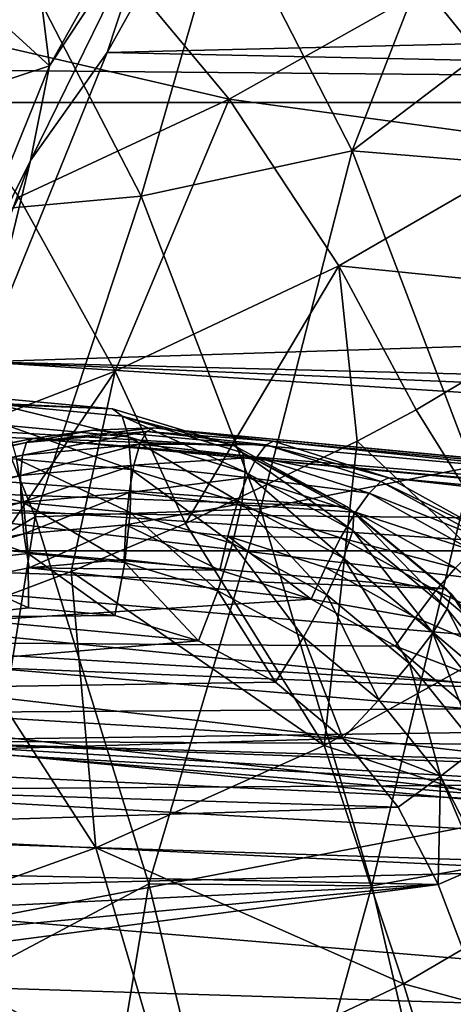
# Model space of a CAD drawing. Header units: metres. Extents: x -160 to 52, y -25 to 25.
# Tile 106 of 168: x -15.53 to -13.88, y 17.05 to 20.78. Entities that reach past the tile are written whole.
import ezdxf

# ---------------------------------------------------------------- set-up
doc = ezdxf.new("R2010")
doc.units = ezdxf.units.M
doc.layers.add('solid_509089_SW0001', color=7, linetype='CONTINUOUS')

msp = doc.modelspace()

# ---------------------------------------------------------------- linework, layer by layer
at = {"layer": 'solid_509089_SW0001'}
for points in [[(-159.199997, 21.893999, -10.99558), (-2.2, 21.893999, -10.99558), (-2.2, 20.469452, -13.46297)], [(-159.199997, 20.469452, -13.46297), (-159.199997, 21.893999, -10.99558), (-2.2, 20.469452, -13.46297)], [(-15.263475, 21.11985, 12.459371), (-15.88654, 21.712366, 11.367089), (-15.999532, 20.775837, 13.072175)], [(-15.195175, 20.659863, 219.705536), (-14.693637, 21.554764, 222.112564), (7.007269, 21.192522, 216.46196)], [(-15.010725, 21.217762, 221.165253), (-14.693637, 21.554764, 222.112564), (-15.195175, 20.659863, 219.705536)], [(-15.508746, 21.36702, 221.853348), (-14.913188, 21.502258, 222.174179), (-15.413467, 20.60955, 219.773056)], [(-15.413467, 20.60955, 219.773056), (-14.913188, 21.502258, 222.174179), (-15.010725, 21.217762, 221.165253)], [(-15.508746, 21.36702, 221.853348), (-15.413467, 20.60955, 219.773056), (-15.762033, 20.9261, 220.635391)], [(-13.899873, 21.223948, 235.998367), (-13.647101, 20.756239, 237.211487), (-13.498407, 21.294527, 235.701797)], [(-15.066229, 20.1141, 238.284988), (-14.745115, 21.22537, 235.942856), (-15.544227, 21.040144, 235.990936)], [(-15.066229, 20.1141, 238.284988), (-14.263854, 20.286957, 238.252563), (-14.745115, 21.22537, 235.942856)], [(-14.745115, 21.22537, 235.942856), (-14.263854, 20.286957, 238.252563), (-13.899873, 21.223948, 235.998367)], [(-14.263854, 20.286957, 238.252563), (-13.647101, 20.756239, 237.211487), (-13.899873, 21.223948, 235.998367)], [(-15.010725, 21.217762, 221.165253), (-15.195175, 20.659863, 219.705536), (-15.485977, 20.250257, 218.884384)], [(-15.413467, 20.60955, 219.773056), (-15.010725, 21.217762, 221.165253), (-15.485977, 20.250257, 218.884384)], [(-15.195175, 20.659863, 219.705536), (7.007269, 21.192522, 216.46196), (6.589722, 20.193827, 214.133759)], [(-13.984584, 20.902512, 12.800015), (-13.509485, 20.315046, 13.721351), (-13.139714, 21.20153, 12.277828)], [(-14.731693, 20.482487, 13.511934), (-15.263475, 21.11985, 12.459371), (-15.999532, 20.775837, 13.072175)], [(-14.731693, 20.482487, 13.511934), (-13.984584, 20.902512, 12.800015), (-15.263475, 21.11985, 12.459371)], [(-15.066229, 20.1141, 238.284988), (-15.544227, 21.040144, 235.990936), (-15.931519, 20.035894, 237.775436)], [(-15.762033, 20.9261, 220.635391), (-15.413467, 20.60955, 219.773056), (-16.009548, 20.412819, 219.444885)], [(-14.731693, 20.482487, 13.511934), (-13.509485, 20.315046, 13.721351), (-13.984584, 20.902512, 12.800015)], [(-14.731693, 20.482487, 13.511934), (-15.999532, 20.775837, 13.072175), (-15.529868, 20.111164, 14.130568)], [(-14.263854, 20.286957, 238.252563), (-13.400397, 20.216251, 238.395493), (-13.647101, 20.756239, 237.211487)], [(-15.672131, 19.485571, 217.416489), (-15.195175, 20.659863, 219.705536), (6.589722, 20.193827, 214.133759)], [(-15.485977, 20.250257, 218.884384), (-15.195175, 20.659863, 219.705536), (-15.672131, 19.485571, 217.416489)], [(-16.009548, 20.412819, 219.444885), (-15.413467, 20.60955, 219.773056), (-15.889227, 19.438143, 217.489624)], [(-15.889227, 19.438143, 217.489624), (-15.413467, 20.60955, 219.773056), (-15.485977, 20.250257, 218.884384)], [(-14.731693, 20.482487, 13.511934), (-15.529868, 20.111164, 14.130568), (-15.164483, 19.449841, 15.082233)], [(-14.315255, 19.850391, 14.452682), (-14.731693, 20.482487, 13.511934), (-15.164483, 19.449841, 15.082233)], [(-14.315255, 19.850391, 14.452682), (-13.509485, 20.315046, 13.721351), (-14.731693, 20.482487, 13.511934)], [(-159.199997, 20.469452, -13.46297), (-2.2, 20.469452, -13.46297), (-2.2, 18.768089, -15.748297)], [(-159.199997, 18.768089, -15.748297), (-159.199997, 20.469452, -13.46297), (-2.2, 18.768089, -15.748297)], [(-13.280272, 19.746445, 14.543538), (-13.509485, 20.315046, 13.721351), (-14.315255, 19.850391, 14.452682)], [(-14.612762, 18.928045, 240.461304), (-14.263854, 20.286957, 238.252563), (-15.066229, 20.1141, 238.284988)], [(-14.612762, 18.928045, 240.461304), (-13.80738, 19.087273, 240.443314), (-14.263854, 20.286957, 238.252563)], [(-14.263854, 20.286957, 238.252563), (-13.80738, 19.087273, 240.443314), (-13.400397, 20.216251, 238.395493)], [(-15.485977, 20.250257, 218.884384), (-15.672131, 19.485571, 217.416489), (-15.936132, 19.027863, 216.723969)], [(-15.889227, 19.438143, 217.489624), (-15.485977, 20.250257, 218.884384), (-15.936132, 19.027863, 216.723969)], [(-15.672131, 19.485571, 217.416489), (6.589722, 20.193827, 214.133759), (6.203977, 18.932524, 211.931091)], [(-15.164483, 19.449841, 15.082233), (-15.529868, 20.111164, 14.130568), (-16.046204, 19.110209, 15.628375)], [(-15.066229, 20.1141, 238.284988), (-15.931519, 20.035894, 237.775436), (-15.468712, 18.89809, 239.996567)], [(-14.612762, 18.928045, 240.461304), (-15.066229, 20.1141, 238.284988), (-15.468712, 18.89809, 239.996567)], [(-15.468712, 18.89809, 239.996567), (-15.931519, 20.035894, 237.775436), (-16.174116, 18.490345, 239.903397)], [(-14.315255, 19.850391, 14.452682), (-15.164483, 19.449841, 15.082233), (-14.89688, 18.872931, 15.846542)], [(-14.315255, 19.850391, 14.452682), (-14.89688, 18.872931, 15.846542), (-14.24512, 19.184832, 15.377578)], [(-14.021303, 19.303669, 15.200612), (-14.315255, 19.850391, 14.452682), (-14.24512, 19.184832, 15.377578)], [(-13.280272, 19.746445, 14.543538), (-14.315255, 19.850391, 14.452682), (-14.021303, 19.303669, 15.200612)], [(-13.52159, 18.501514, 16.191265), (-13.280272, 19.746445, 14.543538), (-14.021303, 19.303669, 15.200612)], [(-21.022888, 19.582998, 68.325623), (-15.65589, 19.35224, 98.851273), (-15.174582, 19.307373, 98.755211)], [(-20.571651, 19.517105, 68.19101), (-21.022888, 19.582998, 68.325623), (-15.174582, 19.307373, 98.755211)], [(-20.571651, 19.517105, 68.19101), (-15.174582, 19.307373, 98.755211), (-14.710948, 19.166969, 98.66243)], [(-20.14094, 19.365835, 68.056114), (-20.571651, 19.517105, 68.19101), (-14.710948, 19.166969, 98.66243)], [(-16.118052, 18.047771, 215.276382), (-15.672131, 19.485571, 217.416489), (2.869357, 18.307501, 211.683838)], [(-15.672131, 19.485571, 217.416489), (6.203977, 18.932524, 211.931091), (4.489286, 18.632376, 211.823425)], [(-15.672131, 19.485571, 217.416489), (4.489286, 18.632376, 211.823425), (2.869357, 18.307501, 211.683838)], [(-15.164483, 19.449841, 15.082233), (-16.046204, 19.110209, 15.628375), (-15.802795, 18.513428, 16.405319)], [(-15.164483, 19.449841, 15.082233), (-15.802795, 18.513428, 16.405319), (-15.331445, 18.690527, 16.126396)], [(-14.89688, 18.872931, 15.846542), (-15.164483, 19.449841, 15.082233), (-15.331445, 18.690527, 16.126396)], [(-20.14094, 19.365835, 68.056114), (-14.710948, 19.166969, 98.66243), (-14.28287, 18.936117, 98.576508)], [(-19.747461, 19.132578, 67.929543), (-20.14094, 19.365835, 68.056114), (-14.28287, 18.936117, 98.576508)], [(-15.613707, 19.324739, 99.04834), (-15.174582, 19.307373, 98.755211), (-15.65589, 19.35224, 98.851273)], [(-15.137742, 19.280193, 98.949165), (-15.174582, 19.307373, 98.755211), (-15.613707, 19.324739, 99.04834)], [(-15.613707, 19.324739, 99.04834), (-15.57381, 19.244715, 99.236977), (-15.113244, 19.201611, 99.141006)], [(-15.137742, 19.280193, 98.949165), (-15.613707, 19.324739, 99.04834), (-15.113244, 19.201611, 99.141006)], [(-15.137742, 19.280193, 98.949165), (-14.710948, 19.166969, 98.66243), (-15.174582, 19.307373, 98.755211)], [(-14.680118, 19.141094, 98.853813), (-14.710948, 19.166969, 98.66243), (-15.137742, 19.280193, 98.949165)], [(-15.137742, 19.280193, 98.949165), (-15.113244, 19.201611, 99.141006), (-14.670427, 19.067011, 99.048744)], [(-14.680118, 19.141094, 98.853813), (-15.137742, 19.280193, 98.949165), (-14.670427, 19.067011, 99.048744)], [(-13.52159, 18.501514, 16.191265), (-14.021303, 19.303669, 15.200612), (-14.24512, 19.184832, 15.377578)], [(-15.57381, 19.244715, 99.236977), (-15.539141, 19.117533, 99.398842), (-15.103048, 19.076721, 99.307976)], [(-15.113244, 19.201611, 99.141006), (-15.57381, 19.244715, 99.236977), (-15.103048, 19.076721, 99.307976)], [(-15.045129, 19.221794, 101.100067), (-15.516696, 19.132107, 101.067848), (-15.500507, 19.1803, 101.189468)], [(-15.070937, 19.173536, 100.978798), (-15.516696, 19.132107, 101.067848), (-15.045129, 19.221794, 101.100067)], [(-15.500507, 19.1803, 101.189468), (-15.248936, 19.226938, 101.271378), (-15.019116, 19.235777, 101.224098)], [(-15.045129, 19.221794, 101.100067), (-15.500507, 19.1803, 101.189468), (-15.019116, 19.235777, 101.224098)], [(-15.500507, 19.1803, 101.189468), (-15.476539, 19.195368, 101.318207), (-15.248936, 19.226938, 101.271378)], [(-15.248936, 19.226938, 101.271378), (-15.476539, 19.195368, 101.318207), (-8.216085, 18.59119, 136.259796)], [(-15.019116, 19.235777, 101.224098), (-15.248936, 19.226938, 101.271378), (-8.216085, 18.59119, 136.259796)], [(-15.070937, 19.173536, 100.978798), (-15.045129, 19.221794, 101.100067), (-14.591643, 19.171385, 101.005577)], [(-15.045129, 19.221794, 101.100067), (-15.019116, 19.235777, 101.224098), (-14.563003, 19.185108, 101.130257)], [(-14.591643, 19.171385, 101.005577), (-15.045129, 19.221794, 101.100067), (-14.563003, 19.185108, 101.130257)], [(-15.019116, 19.235777, 101.224098), (-8.216085, 18.59119, 136.259796), (-7.86437, 18.553591, 136.191589)], [(-14.563003, 19.185108, 101.130257), (-15.019116, 19.235777, 101.224098), (-7.86437, 18.553591, 136.191589)], [(-17.267916, 18.777668, 101.43438), (-17.252674, 18.825331, 101.556992), (-15.500507, 19.1803, 101.189468)], [(-15.500507, 19.1803, 101.189468), (-15.516696, 19.132107, 101.067848), (-17.267916, 18.777668, 101.43438)], [(-17.252674, 18.825331, 101.556992), (-16.529287, 18.987347, 101.537384), (-15.476539, 19.195368, 101.318207)], [(-15.500507, 19.1803, 101.189468), (-17.252674, 18.825331, 101.556992), (-15.476539, 19.195368, 101.318207)], [(-16.529287, 18.987347, 101.537384), (-5.123471, 18.236769, 153.869064), (-15.476539, 19.195368, 101.318207)], [(-15.070937, 19.173536, 100.978798), (-15.523984, 19.054153, 100.961807), (-15.516696, 19.132107, 101.067848)], [(-15.093584, 19.09429, 100.874352), (-15.523984, 19.054153, 100.961807), (-15.070937, 19.173536, 100.978798)], [(-15.476539, 19.195368, 101.318207), (-10.082017, 18.704695, 128.538513), (-8.216085, 18.59119, 136.259796)], [(-15.476539, 19.195368, 101.318207), (-8.545626, 18.561392, 136.355652), (-10.082017, 18.704695, 128.538513)], [(-5.123471, 18.236769, 153.869064), (-8.545626, 18.561392, 136.355652), (-15.476539, 19.195368, 101.318207)], [(-15.113244, 19.201611, 99.141006), (-15.103048, 19.076721, 99.307976), (-14.683764, 18.949274, 99.220612)], [(-14.670427, 19.067011, 99.048744), (-15.113244, 19.201611, 99.141006), (-14.683764, 18.949274, 99.220612)], [(-15.093584, 19.09429, 100.874352), (-15.070937, 19.173536, 100.978798), (-14.626584, 19.124142, 100.886208)], [(-14.626584, 19.124142, 100.886208), (-15.070937, 19.173536, 100.978798), (-14.591643, 19.171385, 101.005577)], [(-14.371389, 18.030533, 16.845249), (-14.24512, 19.184832, 15.377578), (-14.89688, 18.872931, 15.846542)], [(-14.626584, 19.124142, 100.886208), (-14.591643, 19.171385, 101.005577), (-14.156257, 19.032291, 100.914864)], [(-14.591643, 19.171385, 101.005577), (-14.563003, 19.185108, 101.130257), (-14.125027, 19.045303, 101.040146)], [(-14.156257, 19.032291, 100.914864), (-14.591643, 19.171385, 101.005577), (-14.125027, 19.045303, 101.040146)], [(-14.563003, 19.185108, 101.130257), (-7.86437, 18.553591, 136.191589), (-7.516217, 18.443037, 136.123718)], [(-14.125027, 19.045303, 101.040146), (-14.563003, 19.185108, 101.130257), (-7.516217, 18.443037, 136.123718)], [(-13.52159, 18.501514, 16.191265), (-14.24512, 19.184832, 15.377578), (-14.371389, 18.030533, 16.845249)], [(-19.747461, 19.132578, 67.929543), (-14.28287, 18.936117, 98.576508), (-13.907861, 18.624111, 98.500946)], [(-19.405016, 18.827398, 67.819977), (-19.747461, 19.132578, 67.929543), (-13.907861, 18.624111, 98.500946)], [(-17.273457, 18.700048, 101.327217), (-17.267916, 18.777668, 101.43438), (-15.516696, 19.132107, 101.067848)], [(-15.516696, 19.132107, 101.067848), (-15.523984, 19.054153, 100.961807), (-17.273457, 18.700048, 101.327217)], [(-14.680118, 19.141094, 98.853813), (-14.28287, 18.936117, 98.576508), (-14.710948, 19.166969, 98.66243)], [(-14.258156, 18.912968, 98.765892), (-14.28287, 18.936117, 98.576508), (-14.680118, 19.141094, 98.853813)], [(-14.680118, 19.141094, 98.853813), (-14.670427, 19.067011, 99.048744), (-14.262121, 18.846266, 98.963661)], [(-14.258156, 18.912968, 98.765892), (-14.680118, 19.141094, 98.853813), (-14.262121, 18.846266, 98.963661)], [(-15.539141, 19.117533, 99.398842), (-15.974203, 19.070349, 99.489494), (-15.512061, 18.951859, 99.522926)], [(-15.539141, 19.117533, 99.398842), (-15.512061, 18.951859, 99.522926), (-15.107849, 18.91403, 99.438698)], [(-15.103048, 19.076721, 99.307976), (-15.539141, 19.117533, 99.398842), (-15.107849, 18.91403, 99.438698)], [(-15.093584, 19.09429, 100.874352), (-15.521896, 18.952351, 100.879021), (-15.523984, 19.054153, 100.961807)], [(-15.111465, 18.989666, 100.794128), (-15.521896, 18.952351, 100.879021), (-15.093584, 19.09429, 100.874352)], [(-15.111465, 18.989666, 100.794128), (-15.093584, 19.09429, 100.874352), (-14.664228, 19.04656, 100.784889)], [(-14.664228, 19.04656, 100.784889), (-15.093584, 19.09429, 100.874352), (-14.626584, 19.124142, 100.886208)], [(-14.664228, 19.04656, 100.784889), (-14.626584, 19.124142, 100.886208), (-14.199966, 18.987848, 100.797318)], [(-14.199966, 18.987848, 100.797318), (-14.626584, 19.124142, 100.886208), (-14.156257, 19.032291, 100.914864)], [(-15.512061, 18.951859, 99.522926), (-15.974203, 19.070349, 99.489494), (-15.915321, 18.908125, 99.606949)], [(-15.103048, 19.076721, 99.307976), (-15.107849, 18.91403, 99.438698), (-14.719221, 18.795902, 99.357727)], [(-14.683764, 18.949274, 99.220612), (-15.103048, 19.076721, 99.307976), (-14.719221, 18.795902, 99.357727)], [(-14.670427, 19.067011, 99.048744), (-14.683764, 18.949274, 99.220612), (-14.297161, 18.740263, 99.14006)], [(-14.262121, 18.846266, 98.963661), (-14.670427, 19.067011, 99.048744), (-14.297161, 18.740263, 99.14006)], [(-14.18969, 17.497314, 242.491745), (-13.80738, 19.087273, 240.443314), (-14.612762, 18.928045, 240.461304)], [(-14.18969, 17.497314, 242.491745), (-13.381572, 17.641766, 242.486877), (-13.80738, 19.087273, 240.443314)], [(-17.268908, 18.597918, 101.243034), (-17.273457, 18.700048, 101.327217), (-15.523984, 19.054153, 100.961807)], [(-15.523984, 19.054153, 100.961807), (-15.521896, 18.952351, 100.879021), (-17.268908, 18.597918, 101.243034)], [(-14.701911, 18.944136, 100.708786), (-15.111465, 18.989666, 100.794128), (-14.664228, 19.04656, 100.784889)], [(-14.701911, 18.944136, 100.708786), (-14.664228, 19.04656, 100.784889), (-14.25201, 18.914867, 100.698997)], [(-14.25201, 18.914867, 100.698997), (-14.664228, 19.04656, 100.784889), (-14.199966, 18.987848, 100.797318)], [(-14.199966, 18.987848, 100.797318), (-14.156257, 19.032291, 100.914864), (-13.755453, 18.809757, 100.831345)], [(-14.156257, 19.032291, 100.914864), (-14.125027, 19.045303, 101.040146), (-13.721819, 18.821646, 100.957176)], [(-13.755453, 18.809757, 100.831345), (-14.156257, 19.032291, 100.914864), (-13.721819, 18.821646, 100.957176)], [(-14.125027, 19.045303, 101.040146), (-7.516217, 18.443037, 136.123718), (-7.193352, 18.261623, 136.060394)], [(-13.721819, 18.821646, 100.957176), (-14.125027, 19.045303, 101.040146), (-7.193352, 18.261623, 136.060394)], [(-16.529287, 18.987347, 101.537384), (-17.542843, 18.771162, 101.748413), (-7.027162, 17.862087, 154.254868)], [(-16.529287, 18.987347, 101.537384), (-7.027162, 17.862087, 154.254868), (-5.123471, 18.236769, 153.869064)], [(-15.111465, 18.989666, 100.794128), (-15.510553, 18.832834, 100.824486), (-15.521896, 18.952351, 100.879021)], [(-15.123317, 18.867073, 100.743805), (-15.510553, 18.832834, 100.824486), (-15.111465, 18.989666, 100.794128)], [(-15.123317, 18.867073, 100.743805), (-15.111465, 18.989666, 100.794128), (-14.701911, 18.944136, 100.708786)], [(-14.25201, 18.914867, 100.698997), (-14.199966, 18.987848, 100.797318), (-13.807235, 18.769796, 100.715485)], [(-13.807235, 18.769796, 100.715485), (-14.199966, 18.987848, 100.797318), (-13.755453, 18.809757, 100.831345)], [(-17.254667, 18.478958, 101.187889), (-17.268908, 18.597918, 101.243034), (-15.521896, 18.952351, 100.879021)], [(-15.510553, 18.832834, 100.824486), (-17.254667, 18.478958, 101.187889), (-15.521896, 18.952351, 100.879021)], [(-15.512061, 18.951859, 99.522926), (-15.915321, 18.908125, 99.606949), (-15.494414, 18.75897, 99.600769)], [(-15.512061, 18.951859, 99.522926), (-15.494414, 18.75897, 99.600769), (-15.127318, 18.724619, 99.524277)], [(-15.107849, 18.91403, 99.438698), (-15.512061, 18.951859, 99.522926), (-15.127318, 18.724619, 99.524277)], [(-14.736962, 18.82412, 100.6633), (-15.123317, 18.867073, 100.743805), (-14.701911, 18.944136, 100.708786)], [(-14.736962, 18.82412, 100.6633), (-14.701911, 18.944136, 100.708786), (-14.308702, 18.818514, 100.626862)], [(-14.683764, 18.949274, 99.220612), (-14.719221, 18.795902, 99.357727), (-14.360888, 18.602177, 99.283058)], [(-14.308702, 18.818514, 100.626862), (-14.701911, 18.944136, 100.708786), (-14.25201, 18.914867, 100.698997)], [(-14.297161, 18.740263, 99.14006), (-14.683764, 18.949274, 99.220612), (-14.360888, 18.602177, 99.283058)], [(-15.494414, 18.75897, 99.600769), (-15.915321, 18.908125, 99.606949), (-15.860649, 18.719254, 99.677078)], [(-14.612762, 18.928045, 240.461304), (-15.468712, 18.89809, 239.996567), (-15.035997, 17.504454, 242.073288)], [(-15.107849, 18.91403, 99.438698), (-15.127318, 18.724619, 99.524277), (-14.774382, 18.617338, 99.450737)], [(-14.719221, 18.795902, 99.357727), (-15.107849, 18.91403, 99.438698), (-14.774382, 18.617338, 99.450737)], [(-14.18969, 17.497314, 242.491745), (-14.612762, 18.928045, 240.461304), (-15.035997, 17.504454, 242.073288)], [(-14.308702, 18.818514, 100.626862), (-14.25201, 18.914867, 100.698997), (-13.872534, 18.704174, 100.619926)], [(-14.258156, 18.912968, 98.765892), (-13.907861, 18.624111, 98.500946), (-14.28287, 18.936117, 98.576508)], [(-14.258156, 18.912968, 98.765892), (-14.262121, 18.846266, 98.963661), (-13.904213, 18.548098, 98.889091)], [(-13.888275, 18.604824, 98.68882), (-13.907861, 18.624111, 98.500946), (-14.258156, 18.912968, 98.765892)], [(-13.888275, 18.604824, 98.68882), (-14.258156, 18.912968, 98.765892), (-13.904213, 18.548098, 98.889091)], [(-13.872534, 18.704174, 100.619926), (-14.25201, 18.914867, 100.698997), (-13.807235, 18.769796, 100.715485)], [(-15.468712, 18.89809, 239.996567), (-16.174116, 18.490345, 239.903397), (-15.750737, 17.126776, 241.935303)], [(-15.035997, 17.504454, 242.073288), (-15.468712, 18.89809, 239.996567), (-15.750737, 17.126776, 241.935303)], [(-14.371389, 18.030533, 16.845249), (-14.89688, 18.872931, 15.846542), (-15.331445, 18.690527, 16.126396)], [(-15.510553, 18.832834, 100.824486), (-16.860186, 18.427914, 101.087814), (-17.254667, 18.478958, 101.187889)], [(-15.510553, 18.832834, 100.824486), (-15.490644, 18.703859, 100.802444), (-16.860186, 18.427914, 101.087814)], [(-15.123317, 18.867073, 100.743805), (-15.490644, 18.703859, 100.802444), (-15.510553, 18.832834, 100.824486)], [(-15.123317, 18.867073, 100.743805), (-15.12971, 18.735868, 100.727242), (-15.490644, 18.703859, 100.802444)], [(-15.123317, 18.867073, 100.743805), (-14.767354, 18.695812, 100.651741), (-15.12971, 18.735868, 100.727242)], [(-14.736962, 18.82412, 100.6633), (-14.767354, 18.695812, 100.651741), (-15.123317, 18.867073, 100.743805)], [(-14.262121, 18.846266, 98.963661), (-14.297161, 18.740263, 99.14006), (-13.958279, 18.457947, 99.06945)], [(-13.904213, 18.548098, 98.889091), (-14.262121, 18.846266, 98.963661), (-13.958279, 18.457947, 99.06945)], [(-19.405016, 18.827398, 67.819977), (-13.907861, 18.624111, 98.500946), (-13.600522, 18.243311, 98.438705)], [(-19.12311, 18.465393, 67.735779), (-19.405016, 18.827398, 67.819977), (-13.600522, 18.243311, 98.438705)], [(-14.719221, 18.795902, 99.357727), (-14.774382, 18.617338, 99.450737), (-14.448964, 18.441406, 99.382935)], [(-14.736962, 18.82412, 100.6633), (-14.419927, 18.584892, 100.579346), (-14.767354, 18.695812, 100.651741)], [(-14.366031, 18.70561, 100.586014), (-14.419927, 18.584892, 100.579346), (-14.736962, 18.82412, 100.6633)], [(-14.366031, 18.70561, 100.586014), (-14.736962, 18.82412, 100.6633), (-14.308702, 18.818514, 100.626862)], [(-14.360888, 18.602177, 99.283058), (-14.719221, 18.795902, 99.357727), (-14.448964, 18.441406, 99.382935)], [(-14.366031, 18.70561, 100.586014), (-14.308702, 18.818514, 100.626862), (-13.946729, 18.617537, 100.551437)], [(-13.946729, 18.617537, 100.551437), (-14.308702, 18.818514, 100.626862), (-13.872534, 18.704174, 100.619926)], [(-159.199997, 18.768089, -15.748297), (-2.2, 18.768089, -15.748297), (-2.2, 16.81292, -17.820654)], [(-159.199997, 16.81292, -17.820654), (-159.199997, 18.768089, -15.748297), (-2.2, 16.81292, -17.820654)], [(-17.542843, 18.771162, 101.748413), (-18.517832, 18.547375, 101.951424), (-7.027162, 17.862087, 154.254868)], [(-15.494414, 18.75897, 99.600769), (-15.860649, 18.719254, 99.677078), (-15.493063, 18.552109, 99.62825)], [(-15.494414, 18.75897, 99.600769), (-15.493063, 18.552109, 99.62825), (-15.165573, 18.522614, 99.560013)], [(-15.127318, 18.724619, 99.524277), (-15.494414, 18.75897, 99.600769), (-15.165573, 18.522614, 99.560013)], [(-15.860649, 18.719254, 99.677078), (-15.813951, 18.5168, 99.695114), (-15.493063, 18.552109, 99.62825)], [(-15.490644, 18.703859, 100.802444), (-15.12971, 18.735868, 100.727242), (-14.767354, 18.695812, 100.651741)], [(-15.127318, 18.724619, 99.524277), (-15.165573, 18.522614, 99.560013), (-14.848297, 18.42712, 99.493904)], [(-14.774382, 18.617338, 99.450737), (-15.127318, 18.724619, 99.524277), (-14.848297, 18.42712, 99.493904)], [(-14.297161, 18.740263, 99.14006), (-14.360888, 18.602177, 99.283058), (-14.046791, 18.340508, 99.217613)], [(-13.958279, 18.457947, 99.06945), (-14.297161, 18.740263, 99.14006), (-14.046791, 18.340508, 99.217613)], [(-16.860186, 18.427914, 101.087814), (-15.490644, 18.703859, 100.802444), (-14.419927, 18.584892, 100.579346)], [(-15.237847, 17.641008, 17.409184), (-15.331445, 18.690527, 16.126396), (-15.802795, 18.513428, 16.405319)], [(-15.490644, 18.703859, 100.802444), (-14.767354, 18.695812, 100.651741), (-14.419927, 18.584892, 100.579346)], [(-14.371389, 18.030533, 16.845249), (-15.331445, 18.690527, 16.126396), (-15.237847, 17.641008, 17.409184)], [(-14.024564, 18.516018, 100.514862), (-14.419927, 18.584892, 100.579346), (-14.366031, 18.70561, 100.586014)], [(-14.024564, 18.516018, 100.514862), (-14.366031, 18.70561, 100.586014), (-13.946729, 18.617537, 100.551437)], [(-13.946729, 18.617537, 100.551437), (-13.872534, 18.704174, 100.619926), (-13.540149, 18.422441, 100.550667)], [(-14.774382, 18.617338, 99.450737), (-14.848297, 18.42712, 99.493904), (-14.556111, 18.269625, 99.433022)], [(-14.448964, 18.441406, 99.382935), (-14.774382, 18.617338, 99.450737), (-14.556111, 18.269625, 99.433022)], [(-14.024564, 18.516018, 100.514862), (-13.946729, 18.617537, 100.551437), (-13.629673, 18.348797, 100.485374)], [(-13.629673, 18.348797, 100.485374), (-13.946729, 18.617537, 100.551437), (-13.540149, 18.422441, 100.550667)], [(-13.584698, 18.228231, 98.625565), (-13.600522, 18.243311, 98.438705), (-13.907861, 18.624111, 98.500946)], [(-13.584698, 18.228231, 98.625565), (-13.907861, 18.624111, 98.500946), (-13.888275, 18.604824, 98.68882)], [(-16.860186, 18.427914, 101.087814), (-14.419927, 18.584892, 100.579346), (-14.099734, 18.407084, 100.512634)], [(-14.360888, 18.602177, 99.283058), (-14.448964, 18.441406, 99.382935), (-14.163723, 18.203779, 99.323502)], [(-14.024564, 18.516018, 100.514862), (-14.099734, 18.407084, 100.512634), (-14.419927, 18.584892, 100.579346)], [(-14.046791, 18.340508, 99.217613), (-14.360888, 18.602177, 99.283058), (-14.163723, 18.203779, 99.323502)], [(-13.888275, 18.604824, 98.68882), (-13.904213, 18.548098, 98.889091), (-13.610463, 18.183697, 98.827881)], [(-13.584698, 18.228231, 98.625565), (-13.888275, 18.604824, 98.68882), (-13.610463, 18.183697, 98.827881)], [(-18.517832, 18.547375, 101.951424), (-19.454782, 18.316599, 102.14653), (-8.868936, 17.435368, 154.638626)], [(-18.517832, 18.547375, 101.951424), (-8.868936, 17.435368, 154.638626), (-7.027162, 17.862087, 154.254868)], [(-15.165573, 18.522614, 99.560013), (-15.493063, 18.552109, 99.62825), (-15.813951, 18.5168, 99.695114)], [(-13.904213, 18.548098, 98.889091), (-13.958279, 18.457947, 99.06945), (-13.680147, 18.112919, 99.011497)], [(-13.610463, 18.183697, 98.827881), (-13.904213, 18.548098, 98.889091), (-13.680147, 18.112919, 99.011497)], [(-14.848297, 18.42712, 99.493904), (-15.813951, 18.5168, 99.695114), (-17.179863, 18.230001, 99.979721)], [(-15.237847, 17.641008, 17.409184), (-15.802795, 18.513428, 16.405319), (-16.113083, 17.328129, 17.89749)], [(-14.848297, 18.42712, 99.493904), (-15.165573, 18.522614, 99.560013), (-15.813951, 18.5168, 99.695114)], [(-13.52159, 18.501514, 16.191265), (-14.371389, 18.030533, 16.845249), (-13.187745, 17.642151, 17.146696)], [(-13.725471, 18.262503, 100.452545), (-14.099734, 18.407084, 100.512634), (-14.024564, 18.516018, 100.514862)], [(-13.725471, 18.262503, 100.452545), (-14.024564, 18.516018, 100.514862), (-13.629673, 18.348797, 100.485374)], [(-19.12311, 18.465393, 67.735779), (-13.372688, 17.808708, 98.392174), (-16.116259, 17.934536, 83.18219)], [(-19.12311, 18.465393, 67.735779), (-13.600522, 18.243311, 98.438705), (-13.372688, 17.808708, 98.392174)], [(-13.958279, 18.457947, 99.06945), (-14.046791, 18.340508, 99.217613), (-13.789006, 18.020718, 99.163902)], [(-13.680147, 18.112919, 99.011497), (-13.958279, 18.457947, 99.06945), (-13.789006, 18.020718, 99.163902)], [(-18.165106, 18.140278, 101.359711), (-16.860186, 18.427914, 101.087814), (-13.819702, 18.169563, 100.454285)], [(-14.556111, 18.269625, 99.433022), (-14.848297, 18.42712, 99.493904), (-17.179863, 18.230001, 99.979721)], [(-16.860186, 18.427914, 101.087814), (-14.099734, 18.407084, 100.512634), (-13.819702, 18.169563, 100.454285)], [(-14.448964, 18.441406, 99.382935), (-14.556111, 18.269625, 99.433022), (-14.299681, 18.055859, 99.379593)], [(-14.163723, 18.203779, 99.323502), (-14.448964, 18.441406, 99.382935), (-14.299681, 18.055859, 99.379593)], [(-13.725471, 18.262503, 100.452545), (-13.819702, 18.169563, 100.454285), (-14.099734, 18.407084, 100.512634)], [(-19.454782, 18.316599, 102.14653), (-20.353865, 18.079594, 102.333755), (-8.868936, 17.435368, 154.638626)], [(-14.046791, 18.340508, 99.217613), (-14.163723, 18.203779, 99.323502), (-13.929626, 17.913374, 99.274719)], [(-13.789006, 18.020718, 99.163902), (-14.046791, 18.340508, 99.217613), (-13.929626, 17.913374, 99.274719)], [(-16.118052, 18.047771, 215.276382), (2.869357, 18.307501, 211.683838), (1.347088, 17.956364, 211.512741)], [(-14.299681, 18.055859, 99.379593), (-14.556111, 18.269625, 99.433022), (-17.179863, 18.230001, 99.979721)], [(-14.299681, 18.055859, 99.379593), (-17.179863, 18.230001, 99.979721), (-18.484695, 17.93199, 100.251602)], [(-13.929626, 17.913374, 99.274719), (-14.163723, 18.203779, 99.323502), (-14.299681, 18.055859, 99.379593)], [(-18.165106, 18.140278, 101.359711), (-13.819702, 18.169563, 100.454285), (-13.589756, 17.88068, 100.406372)], [(-19.405117, 17.840805, 101.618088), (-18.165106, 18.140278, 101.359711), (-13.589756, 17.88068, 100.406372)], [(-20.353865, 18.079594, 102.333755), (-21.216774, 17.836744, 102.513458), (-8.868936, 17.435368, 154.638626)], [(-14.090374, 17.795319, 99.335983), (-14.299681, 18.055859, 99.379593), (-18.484695, 17.93199, 100.251602)], [(-16.526911, 16.365908, 213.314163), (-16.118052, 18.047771, 215.276382), (-2.73681, 16.748308, 210.865372)], [(-16.118052, 18.047771, 215.276382), (1.347088, 17.956364, 211.512741), (-0.09368, 17.578999, 211.316681)], [(-16.118052, 18.047771, 215.276382), (-0.09368, 17.578999, 211.316681), (-0.388187, 17.495615, 211.272064)], [(-16.118052, 18.047771, 215.276382), (-0.388187, 17.495615, 211.272064), (-1.455496, 17.174541, 211.098038)], [(-16.118052, 18.047771, 215.276382), (-1.455496, 17.174541, 211.098038), (-2.73681, 16.748308, 210.865372)], [(-13.929626, 17.913374, 99.274719), (-14.299681, 18.055859, 99.379593), (-14.090374, 17.795319, 99.335983)], [(-14.371389, 18.030533, 16.845249), (-15.237847, 17.641008, 17.409184), (-14.069049, 17.125118, 17.810093)], [(-14.371389, 18.030533, 16.845249), (-14.069049, 17.125118, 17.810093), (-13.187745, 17.642151, 17.146696)], [(-13.789006, 18.020718, 99.163902), (-13.929626, 17.913374, 99.274719), (-13.758742, 17.580603, 99.240013)], [(-16.116259, 17.934536, 83.18219), (-13.372688, 17.808708, 98.392174), (-18.429111, 16.845297, 67.603745)], [(-14.090374, 17.795319, 99.335983), (-18.484695, 17.93199, 100.251602), (-19.728397, 17.622725, 100.51075)], [(-13.929626, 17.913374, 99.274719), (-14.090374, 17.795319, 99.335983), (-13.93739, 17.502771, 99.304108)], [(-13.929626, 17.913374, 99.274719), (-13.93739, 17.502771, 99.304108), (-13.783149, 17.569681, 99.252197)], [(-13.929626, 17.913374, 99.274719), (-13.783149, 17.569681, 99.252197), (-13.758742, 17.580603, 99.240013)], [(-19.405117, 17.840805, 101.618088), (-13.589756, 17.88068, 100.406372), (-13.419943, 17.554037, 100.370987)], [(-21.216774, 17.836744, 102.513458), (-22.840685, 17.334869, 102.851685), (-10.649231, 16.953739, 155.009583)], [(-21.216774, 17.836744, 102.513458), (-10.649231, 16.953739, 155.009583), (-8.868936, 17.435368, 154.638626)], [(-21.141548, 17.368418, 101.979897), (-19.405117, 17.840805, 101.618088), (-13.419943, 17.554037, 100.370987)], [(-13.93739, 17.502771, 99.304108), (-14.090374, 17.795319, 99.335983), (-19.728397, 17.622725, 100.51075)], [(-18.429111, 16.845297, 67.603745), (-13.372688, 17.808708, 98.392174), (-12.656896, 15.927624, 98.243408)], [(-15.237847, 17.641008, 17.409184), (-16.113083, 17.328129, 17.89749), (-14.960486, 16.704071, 18.37965)], [(-15.237847, 17.641008, 17.409184), (-14.960486, 16.704071, 18.37965), (-14.069049, 17.125118, 17.810093)], [(-13.80248, 15.840402, 244.350082), (-13.381572, 17.641766, 242.486877), (-14.18969, 17.497314, 242.491745)], [(-13.187745, 17.642151, 17.146696), (-14.069049, 17.125118, 17.810093), (-12.898242, 16.808224, 17.978184)], [(-13.93739, 17.502771, 99.304108), (-19.728397, 17.622725, 100.51075), (-21.477852, 17.136625, 100.875267)], [(-13.783149, 17.569681, 99.252197), (-13.93739, 17.502771, 99.304108), (-13.224645, 15.628138, 99.155594)], [(-12.08492, 13.791656, 100.092819), (-21.141548, 17.368418, 101.979897), (-13.419943, 17.554037, 100.370987)], [(-13.93739, 17.502771, 99.304108), (-23.094584, 16.628937, 101.212143), (-24.578548, 16.100468, 101.521347)], [(-13.224645, 15.628138, 99.155594), (-13.93739, 17.502771, 99.304108), (-24.578548, 16.100468, 101.521347)], [(-13.93739, 17.502771, 99.304108), (-21.477852, 17.136625, 100.875267), (-23.094584, 16.628937, 101.212143)], [(-15.035997, 17.504454, 242.073288), (-15.750737, 17.126776, 241.935303), (-15.362532, 15.531355, 243.798416)], [(-14.639231, 15.873851, 243.977478), (-15.035997, 17.504454, 242.073288), (-15.362532, 15.531355, 243.798416)], [(-14.18969, 17.497314, 242.491745), (-15.035997, 17.504454, 242.073288), (-14.639231, 15.873851, 243.977478)], [(-13.80248, 15.840402, 244.350082), (-14.18969, 17.497314, 242.491745), (-14.639231, 15.873851, 243.977478)], [(-12.08492, 13.791656, 100.092819), (-22.744322, 16.875834, 102.313858), (-21.141548, 17.368418, 101.979897)], [(-22.840685, 17.334869, 102.851685), (-24.332848, 16.815338, 103.162514), (-12.364883, 16.414387, 155.367065)], [(-22.840685, 17.334869, 102.851685), (-12.364883, 16.414387, 155.367065), (-10.649231, 16.953739, 155.009583)], [(-16.113083, 17.328129, 17.89749), (-15.854662, 16.373007, 18.869619), (-14.960486, 16.704071, 18.37965)], [(-15.362532, 15.531355, 243.798416), (-15.750737, 17.126776, 241.935303), (-16.011063, 15.10913, 243.526993)], [(-14.069049, 17.125118, 17.810093), (-14.960486, 16.704071, 18.37965), (-13.801906, 16.259537, 18.628126)], [(-14.069049, 17.125118, 17.810093), (-13.801906, 16.259537, 18.628126), (-12.898242, 16.808224, 17.978184)]]:
    msp.add_3dface(points, dxfattribs=at)

doc.saveas('drawing.dxf')
